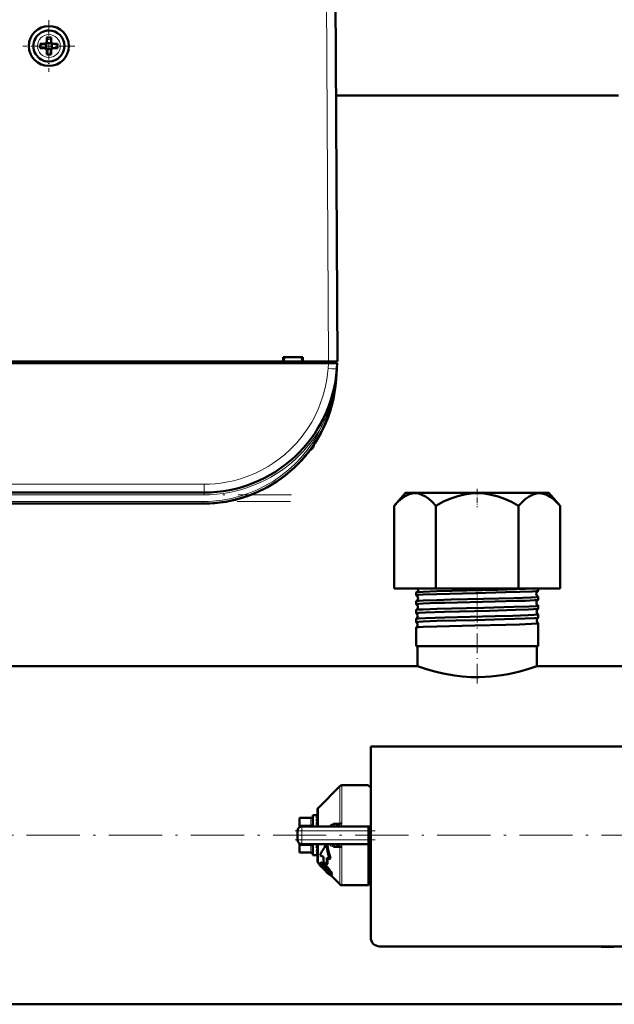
# Model space of a CAD drawing. Extents: x -1358 to 1757, y -1537 to 622.
# Tile 7 of 93: x 34 to 168, y -1532 to -1311. Entities that reach past the tile are written whole.
import ezdxf

# ---------------------------------------------------------------- set-up
doc = ezdxf.new("R2010")
doc.units = 0
doc.linetypes.add('DASHDOT', pattern=[18.5, 12, -3, 0.5, -3])

msp = doc.modelspace()

# ---------------------------------------------------------------- linework, layer by layer
at = {"color": 7, "lineweight": 18}
for p, q in [((102.86, -1305.58), (103.29, -1387.64)), ((40.27, -1314.06), (40.3, -1314.06)), ((37.72, -1316.66), (37.72, -1316.63)), ((42.87, -1316.61), (42.87, -1316.63)), ((40.32, -1319.2), (40.3, -1319.2)), ((103.18, -1389.23), (103.27, -1388.04)), ((103.3, -1387.64), (103.3, -1388.04)), ((105.17, -1389.34), (105.18, -1389.23)), ((104.95, -1391.73), (105, -1391.73)), ((101.44, -1402.07), (101.31, -1402)), ((101.75, -1402.23), (101.44, -1402.07)), ((99.94, -1406.43), (99.94, -1406.71)), ((75.25, -1415.28), (-121.67, -1415.28)), ((75.25, -1415.28), (75.25, -1417.14)), ((75.25, -1417.64), (-121.67, -1417.64)), ((75.25, -1417.64), (75.25, -1417.14)), ((75.08, -1419.14), (-121.5, -1419.14)), ((75.08, -1419.14), (75.08, -1419.64)), ((105.83, -1491.71), (105.83, -1483.25)), ((106.33, -1483.05), (106.33, -1491.67)), ((101, -1488.09), (101, -1492.3)), ((99.29, -1490.55), (96.79, -1490.55)), ((99.29, -1490.41), (99.29, -1490.55)), ((99.29, -1491.99), (99.29, -1490.55)), ((97.29, -1493.3), (96.29, -1493.3)), ((96.79, -1491.99), (99.29, -1491.99)), ((97.29, -1493.3), (97.29, -1492.3)), ((97.29, -1493.3), (97.29, -1495.3)), ((112.29, -1493.3), (97.29, -1493.3)), ((99.29, -1491.99), (99.29, -1492.3)), ((97.29, -1495.3), (96.29, -1495.3)), ((97.29, -1495.3), (112.29, -1495.3)), ((97.29, -1496.3), (97.29, -1495.3)), ((99.29, -1496.61), (96.79, -1496.61)), ((96.79, -1498.05), (99.29, -1498.05)), ((99.29, -1496.3), (99.29, -1496.61)), ((99.29, -1498.05), (99.29, -1496.61)), ((99.29, -1498.05), (99.29, -1498.19)), ((101, -1500.51), (101, -1496.3)), ((105.83, -1505.34), (105.83, -1496.88)), ((106.33, -1496.93), (106.33, -1505.55)), ((101.76, -1500.45), (101.6, -1500.6)), ((101.76, -1500.97), (101.67, -1501.06)), ((101.94, -1501.18), (101.8, -1501.33)), ((102.25, -1501.56), (102.11, -1501.71)), ((102.52, -1500.94), (102.36, -1501.09)), ((102.7, -1502.03), (102.55, -1502.18)), ((103.13, -1502.45), (102.98, -1502.59)), ((103.3, -1501.75), (103.14, -1501.91)), ((103.85, -1502.55), (103.7, -1502.7)), ((103.59, -1502.89), (103.48, -1503)), ((104.07, -1503.09), (103.92, -1503.24))]:
    msp.add_line(p, q, dxfattribs=at)
at = {"color": 7, "lineweight": 50}
for p, q in [((105.29, -1387.64), (104.86, -1305.58)), ((38.37, -1316.13), (39.3, -1316.13)), ((39.66, -1316), (39.65, -1315.99)), ((39.66, -1316), (39.66, -1317.27)), ((40.93, -1316), (39.66, -1316)), ((39.8, -1314.71), (39.8, -1315.63)), ((40.8, -1315.63), (40.8, -1314.71)), ((40.94, -1315.99), (40.93, -1316)), ((40.93, -1316), (40.93, -1317.27)), ((42.22, -1316.13), (41.3, -1316.13)), ((38.37, -1317.13), (39.3, -1317.13)), ((39.66, -1317.27), (39.65, -1317.28)), ((39.66, -1317.27), (40.93, -1317.27)), ((39.8, -1317.63), (39.8, -1318.55)), ((40.8, -1317.63), (40.8, -1318.55)), ((40.93, -1317.27), (40.94, -1317.28)), ((42.22, -1317.13), (41.3, -1317.13)), ((168.6, -1327.75), (104.98, -1327.75)), ((105.18, -1366.13), (105.18, -1365.59)), ((93.09, -1387.64), (93.09, -1386.64)), ((93.09, -1386.64), (97.49, -1386.64)), ((93.29, -1386.64), (93.23, -1387.64)), ((97.29, -1386.64), (97.36, -1387.64)), ((97.49, -1386.64), (97.49, -1387.64)), ((103.27, -1388.04), (-149.69, -1388.04)), ((-15.51, -1387.64), (93.09, -1387.64)), ((93.09, -1387.64), (93.23, -1387.64)), ((93.14, -1387.64), (97.44, -1387.64)), ((97.36, -1387.64), (97.49, -1387.64)), ((97.49, -1387.64), (103.29, -1387.64)), ((105.26, -1388.04), (103.27, -1388.04)), ((104.99, -1388.04), (104.99, -1387.64)), ((105.18, -1389.23), (105, -1391.73)), ((105.26, -1388.04), (105.18, -1389.23)), ((104.9, -1391.72), (104.91, -1391.67)), ((104.96, -1391.72), (104.91, -1392.1)), ((104.95, -1391.73), (104.91, -1392.09)), ((104.84, -1392.06), (104.85, -1392.06)), ((104.85, -1392.05), (104.85, -1392.05)), ((97.45, -1409.63), (97.3, -1409.79)), ((97.44, -1409.64), (97.3, -1409.79)), ((97.81, -1409.21), (97.79, -1409.24)), ((98.13, -1408.83), (97.83, -1409.19)), ((98.1, -1408.87), (97.83, -1409.19)), ((97.13, -1409.98), (97.33, -1409.75)), ((97.15, -1409.95), (97.13, -1409.98)), ((97.13, -1409.98), (97.14, -1409.97)), ((97.14, -1409.97), (97.13, -1409.97)), ((97.13, -1409.97), (97.13, -1409.98)), ((97.17, -1409.93), (97.16, -1409.94)), ((97.31, -1409.78), (97.37, -1409.71)), ((75.25, -1417.14), (-121.67, -1417.14)), ((120.66, -1417.25), (118.11, -1420.11)), ((150.94, -1417.25), (120.66, -1417.25)), ((152.92, -1417.25), (150.94, -1417.25)), ((152.92, -1417.25), (155.47, -1420.11)), ((75.08, -1419.64), (-121.5, -1419.64)), ((118.11, -1438.75), (118.11, -1420.12)), ((127.45, -1438.75), (127.45, -1420.12)), ((146.13, -1438.75), (146.13, -1420.12)), ((155.47, -1438.75), (155.47, -1420.12)), ((118.11, -1438.75), (127.45, -1438.75)), ((123.03, -1440.27), (123.03, -1439.64)), ((127.45, -1438.75), (146.13, -1438.75)), ((146.13, -1438.75), (155.47, -1438.75)), ((150.55, -1439.26), (150.55, -1438.75)), ((150.55, -1441.28), (150.55, -1440.63)), ((123.03, -1442.29), (123.03, -1441.62)), ((150.55, -1443.3), (150.55, -1442.61)), ((123.03, -1444.31), (123.03, -1443.6)), ((150.55, -1445.32), (150.55, -1444.59)), ((123.03, -1446.33), (123.03, -1445.58)), ((150.55, -1451.75), (150.55, -1446.57)), ((123.03, -1451.75), (123.03, -1447.56)), ((123.61, -1451.75), (123.03, -1451.75)), ((123.34, -1456.25), (123.34, -1451.75)), ((150.55, -1451.75), (123.61, -1451.75)), ((150.24, -1456.25), (150.24, -1451.75)), ((123.34, -1456.25), (0.94, -1456.25)), ((272.64, -1456.25), (150.24, -1456.25)), ((196.79, -1474.3), (112.79, -1474.3)), ((112.79, -1474.3), (112.79, -1517.3)), ((101, -1488.09), (105.83, -1483.25)), ((106.33, -1483.05), (112.29, -1483.05)), ((112.29, -1483.23), (112.29, -1483.05)), ((112.79, -1483.23), (112.29, -1483.23)), ((100.79, -1492.3), (100.79, -1488.59)), ((96.79, -1490.41), (96.79, -1490.55)), ((99.29, -1490.41), (96.79, -1490.41)), ((96.79, -1491.99), (96.79, -1490.55)), ((99.79, -1489.8), (99.79, -1492.3)), ((100.62, -1489.8), (99.79, -1489.8)), ((100.61, -1489.8), (100.62, -1489.8)), ((100.79, -1489.8), (100.61, -1489.8)), ((100.79, -1489.95), (100.61, -1489.95)), ((100.79, -1490.37), (100.61, -1490.37)), ((100.79, -1491.04), (100.61, -1491.04)), ((100.79, -1491.45), (100.77, -1491.91)), ((100.79, -1490.76), (100.78, -1491.04)), ((100.79, -1490.84), (100.78, -1491.04)), ((100.78, -1490.89), (100.79, -1490.91)), ((96.29, -1495.3), (96.29, -1493.3)), ((96.44, -1492.78), (96.45, -1492.75)), ((96.79, -1491.99), (96.79, -1492.43)), ((97.29, -1492.3), (112.29, -1492.3)), ((100.79, -1491.91), (100.61, -1491.91)), ((100.74, -1492.3), (100.79, -1492.02)), ((100.78, -1491.69), (100.79, -1491.76)), ((100.79, -1492.23), (100.79, -1492.3)), ((104.43, -1491.73), (105.83, -1491.71)), ((104.63, -1492.3), (104.61, -1492.3)), ((112.29, -1492.3), (112.29, -1493.3)), ((112.29, -1492.3), (112.79, -1492.3)), ((112.29, -1493.3), (112.29, -1495.3)), ((96.44, -1495.82), (96.45, -1495.84)), ((112.29, -1495.3), (112.29, -1496.3)), ((96.79, -1496.24), (96.79, -1496.17)), ((96.79, -1496.61), (96.79, -1496.24)), ((96.79, -1498.05), (96.79, -1496.61)), ((96.79, -1498.05), (96.79, -1498.19)), ((99.29, -1498.19), (96.79, -1498.19)), ((97.29, -1496.3), (112.29, -1496.3)), ((99.79, -1496.3), (99.79, -1496.55)), ((99.79, -1496.55), (99.79, -1498.8)), ((100.79, -1497.19), (100.61, -1497.19)), ((100.79, -1497.96), (100.61, -1497.96)), ((100.75, -1496.55), (100.79, -1496.36)), ((100.79, -1496.91), (100.76, -1496.51)), ((100.79, -1496.78), (100.77, -1496.46)), ((100.79, -1497.48), (100.78, -1497.32)), ((100.79, -1497.58), (100.78, -1497.35)), ((100.79, -1500.01), (100.79, -1496.3)), ((103.1, -1496.54), (102.86, -1496.3)), ((105.83, -1496.88), (104.43, -1496.87)), ((104.63, -1496.3), (104.61, -1496.3)), ((105.83, -1496.88), (105.83, -1496.84)), ((112.29, -1505.55), (112.29, -1496.3)), ((100.72, -1498.8), (99.79, -1498.8)), ((100.79, -1498.49), (100.61, -1498.49)), ((100.79, -1498.77), (100.61, -1498.77)), ((101.39, -1500.9), (101, -1500.51)), ((101.53, -1500.47), (101.38, -1500.62)), ((102.2, -1499.13), (101.4, -1498.82)), ((102.91, -1500.91), (102.2, -1500.4)), ((102.93, -1499.41), (103.57, -1499.65)), ((103.76, -1499.46), (103.57, -1499.65)), ((101.69, -1501.35), (101.66, -1501.37)), ((101.68, -1501.35), (101.66, -1501.37)), ((101.8, -1501.33), (101.67, -1501.06)), ((102.57, -1502.2), (102.55, -1502.18)), ((102.7, -1502.03), (102.72, -1502.05)), ((103.07, -1500.75), (102.91, -1500.91)), ((103.48, -1503), (102.98, -1502.59)), ((103.13, -1502.45), (103.55, -1502.81)), ((105.83, -1505.34), (103.87, -1503.38)), ((104.06, -1503.22), (103.91, -1503.37)), ((112.29, -1502.82), (112.29, -1503.05)), ((112.76, -1502.82), (112.29, -1502.82)), ((106.33, -1505.55), (112.29, -1505.55)), ((112.79, -1505.37), (112.29, -1505.37)), ((114.79, -1519.3), (194.79, -1519.3)), ((164.72, -1519.3), (164.72, -1519.4)), ((166.22, -1519.4), (164.72, -1519.4)), ((166.22, -1519.3), (166.22, -1519.4)), ((166.22, -1519.4), (167.58, -1519.4)), ((167.58, -1519.3), (167.58, -1519.4)), ((416.79, -1532.35), (-143.21, -1532.35))]:
    msp.add_line(p, q, dxfattribs=at)
at = {"color": 7, "linetype": 'DASHDOT', "lineweight": 18, "ltscale": 0.292499}
msp.add_line((40.3, -1310.78), (40.3, -1322.48), dxfattribs=at)
at = {"color": 7, "linetype": 'DASHDOT', "lineweight": 18, "ltscale": 0.2925}
msp.add_line((46.15, -1316.63), (34.45, -1316.63), dxfattribs=at)
at = {"color": 7, "linetype": 'DASHDOT', "lineweight": 18, "ltscale": 0.012015}
msp.add_line((103.3, -1387.6), (103.3, -1388.08), dxfattribs=at)
at = {"color": 7, "linetype": 'DASHDOT', "lineweight": 18}
for p, q in [((94.95, -1417.64), (-141.36, -1417.64)), ((94.74, -1419.14), (-141.15, -1419.14)), ((472.79, -1494.3), (-199.21, -1494.3))]:
    msp.add_line(p, q, dxfattribs=at)
at = {"color": 7, "linetype": 'DASHDOT', "lineweight": 18, "ltscale": 0.103619}
msp.add_line((136.79, -1416.32), (136.79, -1420.46), dxfattribs=at)
at = {"color": 7, "linetype": 'DASHDOT', "lineweight": 18, "ltscale": 0.042801}
msp.add_line((136.79, -1440.32), (136.79, -1438.61), dxfattribs=at)
at = {"color": 7, "linetype": 'DASHDOT', "lineweight": 18, "ltscale": 0.047443}
msp.add_line((136.79, -1442.35), (136.79, -1440.45), dxfattribs=at)
at = {"color": 7, "linetype": 'DASHDOT', "lineweight": 18, "ltscale": 0.048502}
msp.add_line((136.79, -1444.38), (136.79, -1442.44), dxfattribs=at)
at = {"color": 7, "linetype": 'DASHDOT', "lineweight": 18, "ltscale": 0.049722}
msp.add_line((136.79, -1446.4), (136.79, -1444.41), dxfattribs=at)
at = {"color": 7, "linetype": 'DASHDOT', "lineweight": 18, "ltscale": 0.37103}
msp.add_line((136.79, -1460.16), (136.79, -1445.32), dxfattribs=at)
at = {"color": 7, "linetype": 'DASHDOT', "lineweight": 18, "ltscale": 0.45}
msp.add_line((95.79, -1493.3), (113.79, -1493.3), dxfattribs=at)
at = {"color": 7, "linetype": 'DASHDOT', "lineweight": 18, "ltscale": 0.060016}
msp.add_line((97.29, -1493.1), (97.29, -1495.5), dxfattribs=at)
at = {"color": 7, "linetype": 'DASHDOT', "lineweight": 18, "ltscale": 0.450015}
msp.add_line((113.79, -1495.3), (95.79, -1495.3), dxfattribs=at)
at = {"color": 7, "lineweight": 18}
for points in [[(75.25, -1415.28), (76.49, -1415.25), (77.76, -1415.16), (78.99, -1415.03), (80.26, -1414.83), (81.87, -1414.48), (83.5, -1414.03), (85.15, -1413.47), (86.68, -1412.84), (88.21, -1412.1), (89.71, -1411.25), (90.8, -1410.56), (91.86, -1409.82), (93.36, -1408.64), (94.78, -1407.34), (96.13, -1405.93), (97.37, -1404.44), (98.5, -1402.88), (99.5, -1401.27), (100.03, -1400.32), (100.51, -1399.35), (100.96, -1398.37), (101.36, -1397.39), (102.04, -1395.42), (102.54, -1393.55), (102.9, -1391.71), (103.07, -1390.46), (103.18, -1389.23)], [(104.91, -1392.09), (104.63, -1393.86), (104.26, -1395.6), (103.78, -1397.32), (103.07, -1399.33), (102.45, -1400.8), (101.76, -1402.22)], [(103.46, -1492.3), (103.72, -1492.03), (104.02, -1491.83), (104.22, -1491.76), (104.43, -1491.73)], [(106.1, -1492.3), (106.24, -1492.07), (106.32, -1491.8), (106.33, -1491.67)], [(104.43, -1496.87), (104.17, -1496.83), (103.92, -1496.72), (103.67, -1496.53), (103.46, -1496.3)], [(105.83, -1496.84), (105.81, -1496.73), (105.7, -1496.6)]]:
    msp.add_lwpolyline(points, dxfattribs=at)
at = {"color": 7, "lineweight": 50}
for points in [[(118.11, -1420.12), (118.99, -1419.2), (119.81, -1418.49), (120.59, -1417.96), (121.33, -1417.6), (122.09, -1417.37), (122.84, -1417.31), (123.58, -1417.4), (124.35, -1417.65), (125.13, -1418.06), (125.86, -1418.58), (126.63, -1419.26), (127.45, -1420.12)], [(127.45, -1420.12), (129.21, -1419.2), (130.86, -1418.49), (132.41, -1417.96), (133.9, -1417.6), (135.41, -1417.37), (136.91, -1417.31), (138.4, -1417.4), (139.93, -1417.65), (141.5, -1418.06), (142.95, -1418.58), (144.49, -1419.26), (146.13, -1420.12)], [(150.99, -1417.31), (150.46, -1417.32), (149.91, -1417.42), (149.37, -1417.59), (148.95, -1417.78), (148.52, -1418.02), (147.63, -1418.66), (146.67, -1419.54), (146.13, -1420.12)], [(150.99, -1417.31), (151.71, -1417.42), (152.45, -1417.68), (153.2, -1418.09), (154, -1418.67), (154.84, -1419.44), (155.47, -1420.12)], [(123.03, -1440.27), (123.03, -1440.27), (123.04, -1440.26), (123.05, -1440.25), (123.1, -1440.24), (123.61, -1440.18)], [(123.05, -1439.62), (123.15, -1439.59), (123.61, -1439.54)], [(123.61, -1439.54), (124.61, -1439.48), (127.71, -1439.37), (134.48, -1439.19), (141.33, -1439.03), (147.7, -1438.85), (149.78, -1438.75)], [(123.61, -1440.18), (124.6, -1440.11), (127.71, -1440), (136.39, -1439.77), (143.23, -1439.61), (146.38, -1439.52), (149.16, -1439.41), (150.05, -1439.35), (150.44, -1439.3), (150.53, -1439.28)], [(123.61, -1441.53), (124.61, -1441.47), (127.72, -1441.35), (130.95, -1441.26), (138.22, -1441.09), (145.09, -1440.92), (148.92, -1440.78), (150.08, -1440.71), (150.5, -1440.66), (150.53, -1440.64), (150.54, -1440.64), (150.55, -1440.63), (150.55, -1440.63)], [(123.03, -1442.29), (123.03, -1442.28), (123.04, -1442.28), (123.05, -1442.27), (123.09, -1442.26), (123.61, -1442.19)], [(123.05, -1441.61), (123.15, -1441.58), (123.61, -1441.53)], [(123.61, -1442.19), (124.6, -1442.13), (127.71, -1442.01), (129.53, -1441.96), (140.83, -1441.69), (145.63, -1441.56), (147.64, -1441.49), (149.7, -1441.39), (150.45, -1441.32), (150.54, -1441.29)], [(123.61, -1443.51), (124.6, -1443.45), (127.71, -1443.33), (134.38, -1443.16), (138.28, -1443.07), (145.07, -1442.9), (148.49, -1442.79), (150.07, -1442.7), (150.47, -1442.64), (150.53, -1442.63), (150.55, -1442.62), (150.55, -1442.61), (150.55, -1442.61)], [(123.03, -1444.31), (123.03, -1444.3), (123.04, -1444.3), (123.05, -1444.29), (123.1, -1444.28), (123.61, -1444.21)], [(123.04, -1443.59), (123.06, -1443.58), (123.14, -1443.56), (123.61, -1443.51)], [(123.61, -1444.21), (125.14, -1444.13), (129.46, -1443.98), (139.53, -1443.74), (145.44, -1443.58), (148.36, -1443.48), (149.44, -1443.43), (150.37, -1443.35), (150.51, -1443.32), (150.54, -1443.31)], [(123.61, -1445.49), (125.14, -1445.41), (129.47, -1445.26), (140.86, -1444.99), (144.8, -1444.89), (148.29, -1444.78), (149.53, -1444.71), (150.43, -1444.63), (150.51, -1444.61), (150.54, -1444.61), (150.55, -1444.6), (150.55, -1444.6), (150.55, -1444.59)], [(123.03, -1446.33), (123.03, -1446.33), (123.04, -1446.32), (123.05, -1446.31), (123.1, -1446.3), (123.61, -1446.24)], [(123.04, -1445.57), (123.06, -1445.56), (123.13, -1445.54), (123.61, -1445.49)], [(123.61, -1446.24), (124.61, -1446.18), (127.72, -1446.06), (136.22, -1445.84), (145.21, -1445.61), (147.57, -1445.53), (149.7, -1445.43), (150.41, -1445.36), (150.52, -1445.34), (150.54, -1445.33)], [(123.61, -1447.47), (124.61, -1447.41), (127.72, -1447.29), (136.23, -1447.08), (143.24, -1446.91), (146.31, -1446.82), (149.05, -1446.72), (150.07, -1446.65), (150.38, -1446.62), (150.53, -1446.59), (150.54, -1446.58), (150.55, -1446.58), (150.55, -1446.57), (150.55, -1446.57)], [(123.04, -1447.55), (123.06, -1447.54), (123.13, -1447.52), (123.61, -1447.47)], [(150.24, -1456.25), (148.44, -1456.85), (146.38, -1457.44), (145.15, -1457.74), (143.8, -1458.02), (142.37, -1458.27), (141.13, -1458.44), (139.85, -1458.57), (138.56, -1458.66), (137.26, -1458.7), (135.37, -1458.68), (133.51, -1458.55), (131.7, -1458.34), (130.39, -1458.14), (129.14, -1457.89), (127.55, -1457.53), (126.13, -1457.14), (124.94, -1456.79), (123.34, -1456.25)], [(104.43, -1491.73), (104.39, -1491.91), (104.31, -1492.07), (104.2, -1492.19), (104.07, -1492.27), (103.94, -1492.3)], [(105.83, -1491.71), (105.83, -1491.77), (105.8, -1491.88), (105.72, -1491.99), (105.61, -1492.07), (105.34, -1492.2), (105.11, -1492.25), (104.63, -1492.3)], [(102.85, -1496.3), (102.97, -1497.44), (103.22, -1498.56), (103.57, -1499.65)], [(103.1, -1496.54), (103.23, -1497.54), (103.45, -1498.51), (103.76, -1499.46)], [(104.43, -1496.87), (104.39, -1496.69), (104.31, -1496.53), (104.2, -1496.41), (104.07, -1496.33), (103.94, -1496.3)], [(101.53, -1500.47), (101.58, -1500.44), (101.63, -1500.43), (101.76, -1500.45)], [(101.76, -1500.45), (102.02, -1500.56), (102.34, -1500.79), (102.52, -1500.94)], [(101.02, -1500.53), (101.11, -1500.72), (101.3, -1500.96), (101.66, -1501.37)], [(101.35, -1500.76), (101.35, -1500.66), (101.38, -1500.62)], [(101.85, -1501.54), (101.55, -1501.18), (101.38, -1500.88), (101.35, -1500.76)], [(101.38, -1500.62), (101.42, -1500.59), (101.54, -1500.59), (101.6, -1500.6)], [(101.6, -1500.6), (101.95, -1500.77), (102.36, -1501.09)], [(101.68, -1500.99), (101.71, -1500.97), (101.74, -1500.97), (101.83, -1500.99)], [(101.83, -1500.99), (101.96, -1501.06), (102.2, -1501.22), (102.35, -1501.35)], [(103.1, -1502.8), (102.45, -1502.17), (101.85, -1501.54)], [(103.7, -1502.7), (103.84, -1502.98), (103.92, -1503.24)], [(103.85, -1502.55), (104.02, -1502.92), (104.07, -1503.09)], [(103.6, -1503.02), (103.59, -1503.03), (103.57, -1503.03), (103.55, -1503.03), (103.48, -1503)], [(103.86, -1503.38), (103.79, -1503.36), (103.58, -1503.22)], [(103.92, -1503.24), (103.93, -1503.31), (103.93, -1503.34), (103.91, -1503.37)], [(104.07, -1503.09), (104.08, -1503.17), (104.06, -1503.21), (104.06, -1503.22)]]:
    msp.add_lwpolyline(points, dxfattribs=at)
msp.add_circle((40.3, -1316.63), 4.5, dxfattribs=at)
for centre, radius, start, end in [((40.3, -1316.63), 3.5, 90.5294, 270.5294), ((40.3, -1316.63), 3.5, 270.5294, 90.5294), ((55.47, -1316.63), 17.1, 178.3267, 180.0022), ((39.3, -1315.63), 0.5, 270, 360), ((40.29, -1331.8), 17.1, 89.9978, 91.6733), ((40.3, -1331.8), 17.1, 88.3267, 90.0022), ((41.3, -1315.63), 0.5, 180, 270), ((25.12, -1316.63), 17.1, 359.9978, 1.6733), ((55.5, -1316.63), 17.14, 179.9996, 181.6715), ((39.3, -1317.63), 0.5, 0, 90), ((40.3, -1301.43), 17.13, 268.3286, 271.6729), ((41.3, -1317.63), 0.5, 90, 180), ((25.09, -1316.63), 17.14, 358.3285, 0.0004), ((103.18, -1366.64), 2, 0.3, 0.8423), ((75.25, -1387.14), 30, 270, 356), ((75.08, -1389.64), 30, 270, 356), ((104.98, -1391.63), 0.0872, 210.963, 254.4077), ((75.08, -1389.64), 30, 270, 346.5066), ((75.25, -1387.13), 30, 336.0228, 341.4432), ((75.08, -1389.64), 30, 326.3789, 338.6162), ((75.38, -1387.2), 29.86, 330.2994, 333.6542), ((98.69, -1406.34), 1.3, 290.0791, 343.3985), ((98.69, -1406.34), 1.3, 290.0783, 343.3985), ((91.31, -1404.14), 9, 343.3984, 346.4437), ((91.31, -1404.14), 9, 343.3984, 346.444), ((75.08, -1389.64), 30, 317.7896, 319.4459), ((75.36, -1389.87), 29.63, 318.847, 319.971), ((75.47, -1389.97), 29.49, 318.9322, 320.0996), ((75.08, -1389.64), 30, 320.0609, 323.3274), ((123.06, -1439.65), 0.0278, 99.8888, 157.2501), ((123.05, -1440.26), 0.023, 198.497, 256.0469), ((122.76, -1438.95), 0.734, 293.8071, 1.6502), ((122.72, -1440.94), 0.735, 1.1927, 63.5307), ((122.75, -1438.94), 0.742, 1.3913, 15.2829), ((150.84, -1439.94), 0.734, 115.1355, 178.7909), ((150.84, -1439.95), 0.735, 178.3444, 244.8899), ((150.53, -1439.25), 0.0255, 281.9756, 339.4578), ((150.53, -1440.64), 0.0249, 20.7025, 78.1587), ((123.05, -1441.63), 0.0224, 103.8407, 161.4677), ((123.05, -1442.28), 0.0193, 194.9216, 251.8641), ((122.68, -1442.94), 0.736, 1.2379, 60.72), ((122.72, -1440.95), 0.735, 296.4553, 1.5963), ((150.88, -1441.94), 0.735, 117.8637, 178.7498), ((150.88, -1441.95), 0.736, 178.3982, 242.1575), ((150.53, -1441.27), 0.021, 285.9649, 343.3265), ((150.53, -1442.62), 0.0204, 16.7452, 74.117), ((123.05, -1443.61), 0.0186, 108.0163, 164.9751), ((123.05, -1444.3), 0.0165, 191.922, 247.5699), ((122.68, -1442.95), 0.736, 299.2564, 1.5602), ((122.65, -1444.94), 0.737, 1.2852, 57.7422), ((122.65, -1444.95), 0.738, 302.2299, 1.5282), ((150.92, -1443.94), 0.737, 120.753, 178.7158), ((150.92, -1443.95), 0.737, 178.4427, 239.2628), ((150.53, -1443.29), 0.0178, 290.2333, 346.6242), ((150.53, -1444.6), 0.0171, 13.4089, 69.8655), ((123.05, -1445.58), 0.0159, 112.3224, 168.044), ((123.05, -1446.33), 0.0146, 189.5149, 243.0417), ((122.61, -1446.94), 0.738, 1.3095, 54.6448), ((122.61, -1446.95), 0.738, 305.3337, 1.4982), ((150.95, -1445.94), 0.738, 123.782, 178.6861), ((150.95, -1445.95), 0.738, 178.4747, 236.2295), ((150.54, -1445.32), 0.0155, 294.6871, 349.4179), ((150.54, -1446.57), 0.0149, 10.7315, 65.4101), ((123.05, -1447.56), 0.0139, 116.7621, 170.5487), ((106.33, -1483.75), 0.7, 90, 135.0001), ((101.49, -1488.59), 0.7, 134.9999, 180), ((99.29, -1489.91), 0.5, 270, 0), ((108.35, -1492.96), 7.97, 161.514, 166.0431), ((121.41, -1496.18), 21.23, 166.2469, 168.4153), ((102.63, -1491.05), 2.12, 149.937, 161.4377), ((97.29, -1493.3), 1, 90, 180), ((97.3, -1493.3), 1.01, 166.244, 179.8165), ((97.29, -1495.3), 1, 180, 270), ((99.29, -1498.69), 0.5, 360, 90), ((74.19, -1491.17), 27.1, 347.1687, 348.5557), ((89.75, -1494.74), 11.33, 343.5128, 347.0112), ((97.45, -1497.03), 3.49, 335.1832, 343.3292), ((104.6, -1499.33), 3.03, 82.3564, 89.3919), ((104.76, -1498.21), 1.9, 70.7218, 82.4764), ((105.08, -1497.35), 0.984, 50.4733, 72.0027), ((100.72, -1498.64), 0.155, 270.6792, 298.2527), ((101.49, -1500.01), 0.7, 180, 225), ((128.37, -1499.71), 26.18, 178.7392, 181.523), ((130.99, -1500.42), 28.08, 177.9317, 181.0127), ((130.9, -1500.58), 27.82, 177.7164, 180.3616), ((101.75, -1501.04), 0.0844, 142.2281, 195.7671), ((105.19, -1498.89), 4.18, 215.657, 222.4501), ((102.74, -1500.6), 0.981, 203.2204, 215.8096), ((105.31, -1498.78), 4.13, 215.4797, 222.3545), ((110.39, -1494.27), 11.13, 221.9286, 225.2511), ((110.47, -1494.19), 11.04, 221.8785, 225.2264), ((97.98, -1506.19), 6.52, 42.4528, 47.9041), ((97.43, -1506.59), 7.39, 39.3275, 48.0594), ((97.7, -1506.31), 7.21, 39.1321, 48.0819), ((113.77, -1491), 15.84, 224.9939, 227.0554), ((113.72, -1491.05), 15.56, 224.9836, 227.0806), ((97.37, -1506.85), 7.42, 39.484, 43.089), ((98.78, -1505.71), 5.6, 35.2108, 39.5692), ((98.93, -1505.44), 5.5, 29.9208, 40.0187), ((99.13, -1505.23), 5.42, 29.6206, 39.8675), ((101.16, -1504.05), 2.7, 28.5022, 35.6368), ((111.79, -1503.05), 1, 1.0945, 60.0009), ((107.98, -1497.74), 7.03, 226.012, 231.2417), ((102.89, -1503.13), 0.739, 13.9092, 29.7326), ((103.53, -1502.98), 0.0808, 328.1442, 19.7741), ((103.87, -1503.32), 0.0613, 264.0848, 312.0786), ((106.33, -1504.85), 0.7, 224.9999, 270), ((114.79, -1517.3), 2, 179.9994, 269.9994)]:
    msp.add_arc(centre, radius, start, end, dxfattribs=at)
at = {"color": 7, "lineweight": 18}
for centre, radius, start, end in [((40.3, -1316.63), 2.57, 90.5294, 180), ((40.3, -1316.63), 2.57, 0.5294, 90), ((40.3, -1316.63), 2.57, 180.5294, 270), ((40.3, -1316.63), 2.57, 270.5294, 360), ((44.44, -1384.98), 60.89, 353.6418, 356.0008), ((75.08, -1389.64), 29.5, 270, 334.723), ((75.26, -1387.15), 30.49, 312.9537, 330.3448), ((75.26, -1387.15), 30.49, 269.9925, 312.9526), ((105.26, -1496.97), 1.07, 20.5241, 38.5885), ((105.35, -1496.93), 0.975, 359.9298, 20.3824), ((113.62, -1506.64), 5.04, 99.4185, 105.2335)]:
    msp.add_arc(centre, radius, start, end, dxfattribs=at)
for centre, major_axis, ratio, start_param, end_param in [((103.18, -1389.09), (2, -0.14), 0.069587, 4.717255, 6.283185), ((99.29, -1490.11), (0.5, 0), 0.866025, 4.712389, 6.283185), ((99.29, -1491.56), (0.5, 0), 0.866025, 4.712389, 6.283185), ((99.29, -1497.04), (0.5, 0), 0.866025, 0, 1.570796), ((99.29, -1498.49), (0.5, 0), 0.866025, 0, 1.570796), ((111.79, -1502.99), (1, 0), 0.993448, 0.019286, 1.047213)]:
    msp.add_ellipse(centre, major_axis=major_axis, ratio=ratio, start_param=start_param, end_param=end_param, dxfattribs=at)
at = {"color": 7, "lineweight": 50}
for centre, major_axis, ratio, start_param, end_param in [((103.29, -1387.65), (2, 0.01), 0.005236, 0, 1.570769), ((105.4, -1391.76), (0.494, -0.076), 0.164348, 3.1416, 3.606569), ((105.34, -1392.14), (0.494, -0.081), 0.135092, 3.138656, 3.687944), ((105.37, -1392.13), (0.524, -0.085), 0.13753, 3.147561, 3.660275), ((100.7, -1493.11), (-0.12, -3.31), 0.202133, 3.189895, 3.45), ((106.33, -1491.83), (0.7, 0), 0.234012, 1.570796, 2.356196), ((249.36, -1366.06), (148.2, 134.83), 0.055003, 2.933543, 3.01653), ((106.33, -1496.77), (-0.7, 0), 0.234017, 0.785397, 1.570796), ((100.7, -1495.47), (-0.19, -3.33), 0.196372, 0.14867, 0.408775)]:
    msp.add_ellipse(centre, major_axis=major_axis, ratio=ratio, start_param=start_param, end_param=end_param, dxfattribs=at)

doc.saveas('drawing.dxf')
